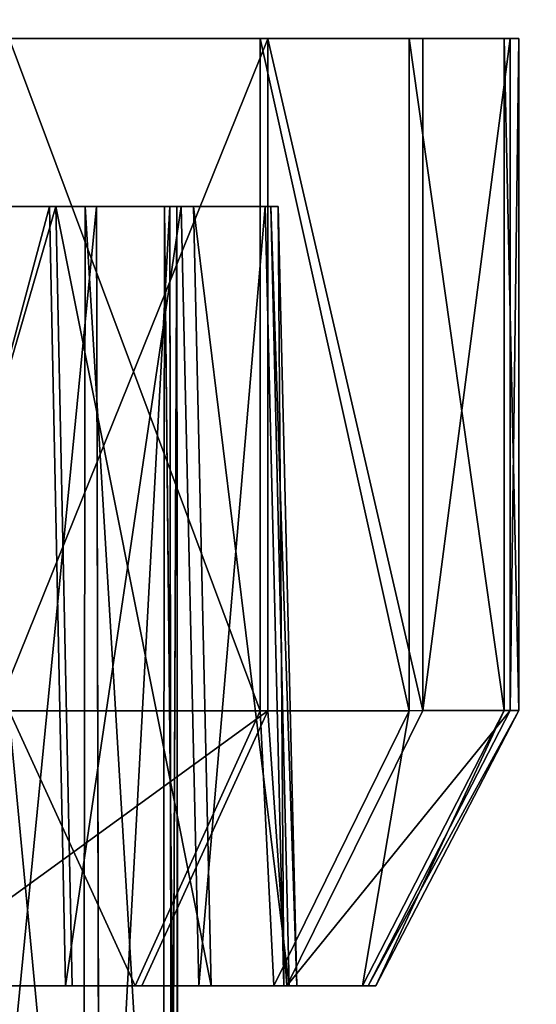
# Model space of a CAD drawing. Extents: x 0 to 35.8, y 0 to 26.7.
# Tile 146 of 227: x 26.537 to 26.834, y 1.548 to 2.114. Entities that reach past the tile are written whole.
import ezdxf

# ---------------------------------------------------------------- set-up
doc = ezdxf.new("R2010")
doc.units = 0
doc.header["$MEASUREMENT"] = 0
doc.layers.get('0').update_dxf_attribs({"color": 13, "linetype": 'CONTINUOUS'})
for name, color, linetype in [('HDS8645C_-_BODY', 252, 'CONTINUOUS'), ('HDS8645C_-_CERAMIC_TOP', 29, 'CONTINUOUS'), ('HEI8056C_-_KNOBS', 252, 'CONTINUOUS')]:
    doc.layers.add(name, color=color, linetype=linetype)

# ---------------------------------------------------------------- blocks, each defined once
blk = doc.blocks.new('HIS8055U_TRADECAD_DXF')
at = {"layer": 'HEI8056C_-_KNOBS', "color": 0}
for p, q in [((8.77755, -11.268, 12.37225), (7.71465, -11.2676, 12.95315)), ((8.77755, -11.268, 12.37225), (7.71465, -11.2676, 12.95315)), ((8.86675, -11.2679, 12.59645), (7.71465, -11.2676, 12.95315)), ((8.86675, -11.2679, 12.59645), (7.71465, -11.2676, 12.95315)), ((8.91695, -11.2679, 12.80725), (7.71465, -11.2676, 12.95315)), ((8.92185, -11.2679, 12.98055), (7.71465, -11.2676, 12.95315)), ((8.91695, -11.2679, 12.80725), (7.71465, -11.2676, 12.95315)), ((8.91345, -11.2679, 13.16865), (7.71465, -11.2676, 12.95315)), ((8.92185, -11.2679, 12.98055), (7.71465, -11.2676, 12.95315)), ((8.85885, -11.2679, 13.35875), (7.71465, -11.2676, 12.95315)), ((8.91345, -11.2679, 13.16865), (7.71465, -11.2676, 12.95315)), ((8.77325, -11.2679, 13.55365), (7.71465, -11.2676, 12.95315)), ((8.85885, -11.2679, 13.35875), (7.71465, -11.2676, 12.95315)), ((8.77325, -11.2679, 13.55365), (7.71465, -11.2676, 12.95315)), ((8.62155, -11.2679, 12.14725), (8.77755, -11.268, 12.37225)), ((8.62155, -11.2679, 12.14725), (8.77755, -11.268, 12.37225)), ((8.77325, -11.2679, 13.55365), (8.62885, -11.2679, 13.74945)), ((8.77325, -11.2679, 13.55365), (8.62885, -11.2679, 13.74945)), ((8.85885, -11.2679, 13.35875), (8.77325, -11.2679, 13.55365)), ((8.85885, -11.2679, 13.35875), (8.77325, -11.2679, 13.55365)), ((8.77325, -11.6542, 13.55365), (8.77325, -11.2679, 13.55365)), ((8.77325, -11.6542, 13.55365), (8.77325, -11.2679, 13.55365)), ((8.77755, -11.268, 12.37225), (8.86675, -11.2679, 12.59645)), ((8.77755, -11.268, 12.37225), (8.86675, -11.2679, 12.59645)), ((8.77755, -11.6542, 12.37225), (8.77755, -11.268, 12.37225)), ((8.77755, -11.6542, 12.37225), (8.77755, -11.268, 12.37225)), ((8.91345, -11.2679, 13.16865), (8.85885, -11.2679, 13.35875)), ((8.91345, -11.2679, 13.16865), (8.85885, -11.2679, 13.35875)), ((8.85885, -11.6542, 13.35875), (8.85885, -11.2679, 13.35875)), ((8.85885, -11.6542, 13.35875), (8.85885, -11.2679, 13.35875)), ((8.86675, -11.2679, 12.59645), (8.91695, -11.2679, 12.80725)), ((8.86675, -11.6541, 12.59645), (8.86675, -11.2679, 12.59645)), ((8.86675, -11.2679, 12.59645), (8.91695, -11.2679, 12.80725)), ((8.86675, -11.6541, 12.59645), (8.86675, -11.2679, 12.59645)), ((8.92185, -11.2679, 12.98055), (8.91345, -11.2679, 13.16865)), ((8.92185, -11.2679, 12.98055), (8.91345, -11.2679, 13.16865)), ((8.91345, -11.6541, 13.16865), (8.91345, -11.2679, 13.16865)), ((8.91345, -11.6541, 13.16865), (8.91345, -11.2679, 13.16865)), ((8.91695, -11.2679, 12.80725), (8.92185, -11.2679, 12.98055)), ((8.91695, -11.6541, 12.80725), (8.91695, -11.2679, 12.80725)), ((8.91695, -11.2679, 12.80725), (8.92185, -11.2679, 12.98055)), ((8.91695, -11.6541, 12.80725), (8.91695, -11.2679, 12.80725)), ((8.92185, -11.6541, 12.98055), (8.92185, -11.2679, 12.98055)), ((8.92185, -11.6541, 12.98055), (8.92185, -11.2679, 12.98055)), ((8.65575, -11.3644, 12.43875), (8.51765, -11.3643, 12.23955)), ((8.65575, -11.3644, 12.43875), (8.51765, -11.3643, 12.23955)), ((8.52415, -11.3644, 13.65825), (8.65205, -11.3643, 13.48485)), ((8.52415, -11.3644, 13.65825), (8.65205, -11.3643, 13.48485)), ((8.60095, -11.3643, 13.45585), (8.67165, -12.1075, 13.29335)), ((8.60095, -11.3643, 13.45585), (8.67165, -12.1075, 13.29335)), ((8.60095, -11.3643, 13.45585), (8.67255, -11.3643, 13.29265)), ((8.60095, -11.3643, 13.45585), (8.65205, -11.3643, 13.48485)), ((8.60095, -11.3643, 13.45585), (8.67255, -11.3643, 13.29265)), ((8.60095, -11.3643, 13.45585), (8.65205, -11.3643, 13.48485)), ((8.67915, -11.3643, 12.65455), (8.60445, -11.3644, 12.46685)), ((8.67915, -11.3643, 12.65455), (8.60445, -11.3644, 12.46685)), ((8.60445, -11.3644, 12.46685), (8.65575, -11.3644, 12.43875)), ((8.60445, -11.3644, 12.46685), (8.65575, -11.3644, 12.43875)), ((8.67915, -11.3643, 12.65455), (8.60605, -12.1075, 12.46615)), ((8.67915, -11.3643, 12.65455), (8.60605, -12.1075, 12.46615)), ((8.65205, -11.3643, 13.48485), (8.72785, -11.3643, 13.31225)), ((8.65205, -11.3643, 13.48485), (8.72785, -11.3643, 13.31225)), ((8.65205, -11.3643, 13.48485), (8.66135, -11.8122, 13.49015)), ((8.65205, -11.3643, 13.48485), (8.66135, -11.8122, 13.49015)), ((8.73485, -11.3643, 12.63735), (8.65575, -11.3644, 12.43875)), ((8.73485, -11.3643, 12.63735), (8.65575, -11.3644, 12.43875)), ((8.65575, -11.3644, 12.43875), (8.66515, -11.8123, 12.43365)), ((8.65575, -11.3644, 12.43875), (8.66515, -11.8123, 12.43365)), ((8.67165, -12.1075, 13.29335), (8.67255, -11.3643, 13.29265)), ((8.67165, -12.1075, 13.29335), (8.67255, -11.3643, 13.29265)), ((8.67255, -11.3643, 13.29265), (8.71735, -12.1075, 13.13555)), ((8.67255, -11.3643, 13.29265), (8.71735, -12.1075, 13.13555)), ((8.67255, -11.3643, 13.29265), (8.71825, -11.3643, 13.13355)), ((8.67255, -11.3643, 13.29265), (8.72785, -11.3643, 13.31225)), ((8.67255, -11.3643, 13.29265), (8.71825, -11.3643, 13.13355)), ((8.67255, -11.3643, 13.29265), (8.72785, -11.3643, 13.31225)), ((8.67915, -11.3643, 12.65455), (8.68085, -12.1075, 12.65505)), ((8.72125, -11.3643, 12.83105), (8.67915, -11.3643, 12.65455)), ((8.67915, -11.3643, 12.65455), (8.68085, -12.1075, 12.65505)), ((8.67915, -11.3643, 12.65455), (8.73485, -11.3643, 12.63735)), ((8.72125, -11.3643, 12.83105), (8.67915, -11.3643, 12.65455)), ((8.67915, -11.3643, 12.65455), (8.73485, -11.3643, 12.63735)), ((8.72125, -11.3643, 12.83105), (8.68085, -12.1075, 12.65505)), ((8.72125, -11.3643, 12.83105), (8.68085, -12.1075, 12.65505)), ((8.71825, -11.3643, 13.13355), (8.71735, -12.1075, 13.13555)), ((8.71825, -11.3643, 13.13355), (8.71735, -12.1075, 13.13555)), ((8.71825, -11.3643, 13.13355), (8.72575, -12.1075, 12.97735)), ((8.71825, -11.3643, 13.13355), (8.72575, -12.1075, 12.97735)), ((8.71825, -11.3643, 13.13355), (8.72525, -11.3643, 12.97605)), ((8.71825, -11.3643, 13.13355), (8.77615, -11.3643, 13.14395)), ((8.71825, -11.3643, 13.13355), (8.72525, -11.3643, 12.97605)), ((8.71825, -11.3643, 13.13355), (8.77615, -11.3643, 13.14395)), ((8.72215, -12.1075, 12.83195), (8.72125, -11.3643, 12.83105)), ((8.72215, -12.1075, 12.83195), (8.72125, -11.3643, 12.83105)), ((8.72525, -11.3643, 12.97605), (8.72125, -11.3643, 12.83105)), ((8.72125, -11.3643, 12.83105), (8.77925, -11.3643, 12.82395)), ((8.72525, -11.3643, 12.97605), (8.72125, -11.3643, 12.83105)), ((8.72125, -11.3643, 12.83105), (8.77925, -11.3643, 12.82395)), ((8.72525, -11.3643, 12.97605), (8.72215, -12.1075, 12.83195)), ((8.72525, -11.3643, 12.97605), (8.72215, -12.1075, 12.83195)), ((8.72525, -11.3643, 12.97605), (8.72575, -12.1075, 12.97735)), ((8.72525, -11.3643, 12.97605), (8.72575, -12.1075, 12.97735)), ((8.72525, -11.3643, 12.97605), (8.78355, -11.3643, 12.97745)), ((8.72525, -11.3643, 12.97605), (8.78355, -11.3643, 12.97745)), ((8.72785, -11.3643, 13.31225), (8.77615, -11.3643, 13.14395)), ((8.72785, -11.3643, 13.31225), (8.77615, -11.3643, 13.14395)), ((8.72785, -11.3643, 13.31225), (8.73795, -11.8122, 13.31585)), ((8.72785, -11.3643, 13.31225), (8.73795, -11.8122, 13.31585)), ((8.77925, -11.3643, 12.82395), (8.73485, -11.3643, 12.63735)), ((8.73485, -11.3643, 12.63735), (8.74495, -11.8122, 12.63415)), ((8.77925, -11.3643, 12.82395), (8.73485, -11.3643, 12.63735)), ((8.73485, -11.3643, 12.63735), (8.74495, -11.8122, 12.63415)), ((8.77615, -11.3643, 13.14395), (8.78355, -11.3643, 12.97745)), ((8.77615, -11.3643, 13.14395), (8.78355, -11.3643, 12.97745)), ((8.77615, -11.3643, 13.14395), (8.78675, -11.8122, 13.14585)), ((8.77615, -11.3643, 13.14395), (8.78675, -11.8122, 13.14585)), ((8.78355, -11.3643, 12.97745), (8.77925, -11.3643, 12.82395)), ((8.77925, -11.3643, 12.82395), (8.78985, -11.8122, 12.82265)), ((8.78355, -11.3643, 12.97745), (8.77925, -11.3643, 12.82395)), ((8.77925, -11.3643, 12.82395), (8.78985, -11.8122, 12.82265)), ((8.78355, -11.3643, 12.97745), (8.79425, -11.8122, 12.97765)), ((8.78355, -11.3643, 12.97745), (8.79425, -11.8122, 12.97765)), ((8.77755, -11.6542, 12.37225), (8.62155, -11.6541, 12.14725)), ((8.77755, -11.6542, 12.37225), (8.62155, -11.6541, 12.14725)), ((8.62885, -11.6542, 13.74945), (8.77325, -11.6542, 13.55365)), ((8.62885, -11.6542, 13.74945), (8.77325, -11.6542, 13.55365)), ((8.70125, -11.8122, 13.51275), (8.77325, -11.6542, 13.55365)), ((8.70125, -11.8122, 13.51275), (8.77325, -11.6542, 13.55365)), ((8.70525, -11.8123, 12.41175), (8.77755, -11.6542, 12.37225)), ((8.70525, -11.8123, 12.41175), (8.77755, -11.6542, 12.37225)), ((8.77325, -11.6542, 13.55365), (8.85885, -11.6542, 13.35875)), ((8.77325, -11.6542, 13.55365), (8.85885, -11.6542, 13.35875)), ((8.86675, -11.6541, 12.59645), (8.77755, -11.6542, 12.37225)), ((8.86675, -11.6541, 12.59645), (8.77755, -11.6542, 12.37225)), ((8.78105, -11.8122, 13.33115), (8.85885, -11.6542, 13.35875)), ((8.78105, -11.8122, 13.33115), (8.85885, -11.6542, 13.35875)), ((8.78845, -11.8122, 12.62075), (8.86675, -11.6541, 12.59645)), ((8.78845, -11.8122, 12.62075), (8.86675, -11.6541, 12.59645)), ((8.83195, -11.8122, 13.15395), (8.91345, -11.6541, 13.16865)), ((8.83195, -11.8122, 13.15395), (8.91345, -11.6541, 13.16865)), ((8.83525, -11.8122, 12.81725), (8.91695, -11.6541, 12.80725)), ((8.83525, -11.8122, 12.81725), (8.91695, -11.6541, 12.80725)), ((8.83975, -11.8122, 12.97865), (8.92185, -11.6541, 12.98055)), ((8.83975, -11.8122, 12.97865), (8.92185, -11.6541, 12.98055)), ((8.85885, -11.6542, 13.35875), (8.91345, -11.6541, 13.16865)), ((8.85885, -11.6542, 13.35875), (8.91345, -11.6541, 13.16865)), ((8.91695, -11.6541, 12.80725), (8.86675, -11.6541, 12.59645)), ((8.91695, -11.6541, 12.80725), (8.86675, -11.6541, 12.59645)), ((8.91345, -11.6541, 13.16865), (8.92185, -11.6541, 12.98055)), ((8.91345, -11.6541, 13.16865), (8.92185, -11.6541, 12.98055)), ((8.92185, -11.6541, 12.98055), (8.91695, -11.6541, 12.80725)), ((8.92185, -11.6541, 12.98055), (8.91695, -11.6541, 12.80725)), ((8.66515, -11.8123, 12.43365), (8.52565, -11.8122, 12.23245)), ((8.66515, -11.8123, 12.43365), (8.52565, -11.8122, 12.23245)), ((8.53225, -11.8122, 13.66525), (8.66135, -11.8122, 13.49015)), ((8.53225, -11.8122, 13.66525), (8.66135, -11.8122, 13.49015)), ((8.70525, -11.8123, 12.41175), (8.55985, -11.8122, 12.20205)), ((8.70525, -11.8123, 12.41175), (8.55985, -11.8122, 12.20205)), ((8.56665, -11.8122, 13.69535), (8.70125, -11.8122, 13.51275)), ((8.56665, -11.8122, 13.69535), (8.70125, -11.8122, 13.51275)), ((8.66135, -11.8122, 13.49015), (8.73795, -11.8122, 13.31585)), ((8.66135, -11.8122, 13.49015), (8.70125, -11.8122, 13.51275)), ((8.66135, -11.8122, 13.49015), (8.73795, -11.8122, 13.31585)), ((8.66135, -11.8122, 13.49015), (8.70125, -11.8122, 13.51275)), ((8.74495, -11.8122, 12.63415), (8.66515, -11.8123, 12.43365)), ((8.74495, -11.8122, 12.63415), (8.66515, -11.8123, 12.43365)), ((8.66515, -11.8123, 12.43365), (8.70525, -11.8123, 12.41175)), ((8.66515, -11.8123, 12.43365), (8.70525, -11.8123, 12.41175)), ((8.70125, -11.8122, 13.51275), (8.78105, -11.8122, 13.33115)), ((8.70125, -11.8122, 13.51275), (8.78105, -11.8122, 13.33115)), ((8.78845, -11.8122, 12.62075), (8.70525, -11.8123, 12.41175)), ((8.78845, -11.8122, 12.62075), (8.70525, -11.8123, 12.41175)), ((8.73795, -11.8122, 13.31585), (8.78675, -11.8122, 13.14585)), ((8.73795, -11.8122, 13.31585), (8.78105, -11.8122, 13.33115)), ((8.73795, -11.8122, 13.31585), (8.78675, -11.8122, 13.14585)), ((8.73795, -11.8122, 13.31585), (8.78105, -11.8122, 13.33115)), ((8.78985, -11.8122, 12.82265), (8.74495, -11.8122, 12.63415)), ((8.74495, -11.8122, 12.63415), (8.78845, -11.8122, 12.62075)), ((8.78985, -11.8122, 12.82265), (8.74495, -11.8122, 12.63415)), ((8.74495, -11.8122, 12.63415), (8.78845, -11.8122, 12.62075)), ((8.78105, -11.8122, 13.33115), (8.83195, -11.8122, 13.15395)), ((8.78105, -11.8122, 13.33115), (8.83195, -11.8122, 13.15395)), ((8.78675, -11.8122, 13.14585), (8.79425, -11.8122, 12.97765)), ((8.78675, -11.8122, 13.14585), (8.83195, -11.8122, 13.15395)), ((8.78675, -11.8122, 13.14585), (8.79425, -11.8122, 12.97765)), ((8.78675, -11.8122, 13.14585), (8.83195, -11.8122, 13.15395)), ((8.83525, -11.8122, 12.81725), (8.78845, -11.8122, 12.62075)), ((8.83525, -11.8122, 12.81725), (8.78845, -11.8122, 12.62075)), ((8.79425, -11.8122, 12.97765), (8.78985, -11.8122, 12.82265)), ((8.78985, -11.8122, 12.82265), (8.83525, -11.8122, 12.81725)), ((8.79425, -11.8122, 12.97765), (8.78985, -11.8122, 12.82265)), ((8.78985, -11.8122, 12.82265), (8.83525, -11.8122, 12.81725)), ((8.79425, -11.8122, 12.97765), (8.83975, -11.8122, 12.97865)), ((8.79425, -11.8122, 12.97765), (8.83975, -11.8122, 12.97865)), ((8.83195, -11.8122, 13.15395), (8.83975, -11.8122, 12.97865)), ((8.83195, -11.8122, 13.15395), (8.83975, -11.8122, 12.97865)), ((8.83975, -11.8122, 12.97865), (8.83525, -11.8122, 12.81725)), ((8.83975, -11.8122, 12.97865), (8.83525, -11.8122, 12.81725))]:
    blk.add_line(p, q, dxfattribs=at)
at = {"layer": 'HDS8645C_-_BODY', "color": 0}
mesh = blk.add_polyface(dxfattribs=at)
corners = [(17.88175, -12.8447, 15.51895), (-17.90215, -11.211, 15.51895), (-17.90215, -12.8447, 15.51895), (17.88175, -11.211, 15.51895)]
mesh.append_faces([[corners[k] for k in face] for face in [(0, 1, 2), (1, 0, 3)]], dxfattribs={"vtx0": -1, "color": 0})
at = {"layer": 'HDS8645C_-_CERAMIC_TOP', "color": 0}
mesh = blk.add_polyface(dxfattribs=at)
corners = [(17.83165, 10.6876, 17.27015), (-17.76255, -12.6526, 17.27015), (-17.76255, 10.6876, 17.27015), (17.83165, -12.6526, 17.27015)]
mesh.append_faces([[corners[k] for k in face] for face in [(0, 1, 2), (1, 0, 3)]], dxfattribs={"vtx0": -1, "color": 0})
at = {"layer": 'HEI8056C_-_KNOBS', "color": 0}
mesh = blk.add_polyface(dxfattribs=at)
corners = [(7.71465, -11.2676, 12.95315), (8.62155, -11.2679, 12.14725), (8.77755, -11.268, 12.37225)]
mesh.append_faces([[corners[k] for k in face] for face in [(0, 1, 2)]], dxfattribs={"color": 0})
mesh = blk.add_polyface(dxfattribs=at)
corners = [(7.71465, -11.2676, 12.95315), (8.77755, -11.268, 12.37225), (8.86675, -11.2679, 12.59645)]
mesh.append_faces([[corners[k] for k in face] for face in [(0, 1, 2)]], dxfattribs={"color": 0})
mesh = blk.add_polyface(dxfattribs=at)
corners = [(7.71465, -11.2676, 12.95315), (8.86675, -11.2679, 12.59645), (8.91695, -11.2679, 12.80725)]
mesh.append_faces([[corners[k] for k in face] for face in [(0, 1, 2)]], dxfattribs={"color": 0})
mesh = blk.add_polyface(dxfattribs=at)
corners = [(8.92185, -11.2679, 12.98055), (7.71465, -11.2676, 12.95315), (8.91695, -11.2679, 12.80725)]
mesh.append_faces([[corners[k] for k in face] for face in [(0, 1, 2)]], dxfattribs={"color": 0})
mesh = blk.add_polyface(dxfattribs=at)
corners = [(8.91345, -11.2679, 13.16865), (7.71465, -11.2676, 12.95315), (8.92185, -11.2679, 12.98055)]
mesh.append_faces([[corners[k] for k in face] for face in [(0, 1, 2)]], dxfattribs={"color": 0})
mesh = blk.add_polyface(dxfattribs=at)
corners = [(8.85885, -11.2679, 13.35875), (7.71465, -11.2676, 12.95315), (8.91345, -11.2679, 13.16865)]
mesh.append_faces([[corners[k] for k in face] for face in [(0, 1, 2)]], dxfattribs={"color": 0})
mesh = blk.add_polyface(dxfattribs=at)
corners = [(8.77325, -11.2679, 13.55365), (7.71465, -11.2676, 12.95315), (8.85885, -11.2679, 13.35875)]
mesh.append_faces([[corners[k] for k in face] for face in [(0, 1, 2)]], dxfattribs={"color": 0})
mesh = blk.add_polyface(dxfattribs=at)
corners = [(8.62885, -11.2679, 13.74945), (7.71465, -11.2676, 12.95315), (8.77325, -11.2679, 13.55365)]
mesh.append_faces([[corners[k] for k in face] for face in [(0, 1, 2)]], dxfattribs={"color": 0})
mesh = blk.add_polyface(dxfattribs=at)
corners = [(8.77755, -11.268, 12.37225), (8.62155, -11.6541, 12.14725), (8.77755, -11.6542, 12.37225), (8.62155, -11.2679, 12.14725)]
mesh.append_faces([[corners[k] for k in face] for face in [(0, 1, 2), (1, 0, 3)]], dxfattribs={"vtx0": -1, "color": 0})
mesh = blk.add_polyface(dxfattribs=at)
corners = [(8.62885, -11.2679, 13.74945), (8.77325, -11.6542, 13.55365), (8.62885, -11.6542, 13.74945), (8.77325, -11.2679, 13.55365)]
mesh.append_faces([[corners[k] for k in face] for face in [(0, 1, 2), (1, 0, 3)]], dxfattribs={"vtx0": -1, "color": 0})
mesh = blk.add_polyface(dxfattribs=at)
corners = [(8.77325, -11.2679, 13.55365), (8.85885, -11.6542, 13.35875), (8.77325, -11.6542, 13.55365), (8.85885, -11.2679, 13.35875)]
mesh.append_faces([[corners[k] for k in face] for face in [(0, 1, 2), (1, 0, 3)]], dxfattribs={"vtx0": -1, "color": 0})
mesh = blk.add_polyface(dxfattribs=at)
corners = [(8.86675, -11.6541, 12.59645), (8.77755, -11.268, 12.37225), (8.77755, -11.6542, 12.37225), (8.86675, -11.2679, 12.59645)]
mesh.append_faces([[corners[k] for k in face] for face in [(0, 1, 2), (1, 0, 3)]], dxfattribs={"vtx0": -1, "color": 0})
mesh = blk.add_polyface(dxfattribs=at)
corners = [(8.85885, -11.2679, 13.35875), (8.91345, -11.6541, 13.16865), (8.85885, -11.6542, 13.35875), (8.91345, -11.2679, 13.16865)]
mesh.append_faces([[corners[k] for k in face] for face in [(0, 1, 2), (1, 0, 3)]], dxfattribs={"vtx0": -1, "color": 0})
mesh = blk.add_polyface(dxfattribs=at)
corners = [(8.91695, -11.2679, 12.80725), (8.86675, -11.6541, 12.59645), (8.91695, -11.6541, 12.80725), (8.86675, -11.2679, 12.59645)]
mesh.append_faces([[corners[k] for k in face] for face in [(0, 1, 2), (1, 0, 3)]], dxfattribs={"vtx0": -1, "color": 0})
mesh = blk.add_polyface(dxfattribs=at)
corners = [(8.91345, -11.2679, 13.16865), (8.92185, -11.6541, 12.98055), (8.91345, -11.6541, 13.16865), (8.92185, -11.2679, 12.98055)]
mesh.append_faces([[corners[k] for k in face] for face in [(0, 1, 2), (1, 0, 3)]], dxfattribs={"vtx0": -1, "color": 0})
mesh = blk.add_polyface(dxfattribs=at)
corners = [(8.92185, -11.2679, 12.98055), (8.91695, -11.6541, 12.80725), (8.92185, -11.6541, 12.98055), (8.91695, -11.2679, 12.80725)]
mesh.append_faces([[corners[k] for k in face] for face in [(0, 1, 2), (1, 0, 3)]], dxfattribs={"vtx0": -1, "color": 0})
mesh = blk.add_polyface(dxfattribs=at)
corners = [(8.47385, -11.3643, 12.27845), (8.65575, -11.3644, 12.43875), (8.51765, -11.3643, 12.23955), (8.60445, -11.3644, 12.46685)]
mesh.append_faces([[corners[k] for k in face] for face in [(0, 1, 2), (1, 0, 3)]], dxfattribs={"vtx0": -1, "color": 0})
mesh = blk.add_polyface(dxfattribs=at)
corners = [(8.47995, -11.3644, 13.61975), (8.65205, -11.3643, 13.48485), (8.60095, -11.3643, 13.45585), (8.52415, -11.3644, 13.65825)]
mesh.append_faces([[corners[k] for k in face] for face in [(0, 1, 2), (1, 0, 3)]], dxfattribs={"vtx0": -1, "color": 0})
mesh = blk.add_polyface(dxfattribs=at)
corners = [(8.52565, -11.8122, 12.23245), (8.65575, -11.3644, 12.43875), (8.66515, -11.8123, 12.43365), (8.51765, -11.3643, 12.23955)]
mesh.append_faces([[corners[k] for k in face] for face in [(0, 1, 2), (1, 0, 3)]], dxfattribs={"vtx0": -1, "color": 0})
mesh = blk.add_polyface(dxfattribs=at)
corners = [(8.65205, -11.3643, 13.48485), (8.53225, -11.8122, 13.66525), (8.66135, -11.8122, 13.49015), (8.52415, -11.3644, 13.65825)]
mesh.append_faces([[corners[k] for k in face] for face in [(0, 1, 2), (1, 0, 3)]], dxfattribs={"vtx0": -1, "color": 0})
mesh = blk.add_polyface(dxfattribs=at)
corners = [(8.60095, -11.3643, 13.45585), (8.67165, -12.1075, 13.29335), (8.60005, -12.1075, 13.45525)]
mesh.append_faces([[corners[k] for k in face] for face in [(0, 1, 2)]], dxfattribs={"color": 0})
mesh = blk.add_polyface(dxfattribs=at)
corners = [(8.67255, -11.3643, 13.29265), (8.67165, -12.1075, 13.29335), (8.60095, -11.3643, 13.45585)]
mesh.append_faces([[corners[k] for k in face] for face in [(0, 1, 2)]], dxfattribs={"color": 0})
mesh = blk.add_polyface(dxfattribs=at)
corners = [(8.60095, -11.3643, 13.45585), (8.72785, -11.3643, 13.31225), (8.67255, -11.3643, 13.29265), (8.65205, -11.3643, 13.48485)]
mesh.append_faces([[corners[k] for k in face] for face in [(0, 1, 2), (1, 0, 3)]], dxfattribs={"vtx0": -1, "color": 0})
mesh = blk.add_polyface(dxfattribs=at)
corners = [(8.67915, -11.3643, 12.65455), (8.60445, -11.3644, 12.46685), (8.60605, -12.1075, 12.46615)]
mesh.append_faces([[corners[k] for k in face] for face in [(0, 1, 2)]], dxfattribs={"color": 0})
mesh = blk.add_polyface(dxfattribs=at)
corners = [(8.60445, -11.3644, 12.46685), (8.73485, -11.3643, 12.63735), (8.65575, -11.3644, 12.43875), (8.67915, -11.3643, 12.65455)]
mesh.append_faces([[corners[k] for k in face] for face in [(0, 1, 2), (1, 0, 3)]], dxfattribs={"vtx0": -1, "color": 0})
mesh = blk.add_polyface(dxfattribs=at)
corners = [(8.67915, -11.3643, 12.65455), (8.60605, -12.1075, 12.46615), (8.68085, -12.1075, 12.65505)]
mesh.append_faces([[corners[k] for k in face] for face in [(0, 1, 2)]], dxfattribs={"color": 0})
mesh = blk.add_polyface(dxfattribs=at)
corners = [(8.72785, -11.3643, 13.31225), (8.66135, -11.8122, 13.49015), (8.73795, -11.8122, 13.31585), (8.65205, -11.3643, 13.48485)]
mesh.append_faces([[corners[k] for k in face] for face in [(0, 1, 2), (1, 0, 3)]], dxfattribs={"vtx0": -1, "color": 0})
mesh = blk.add_polyface(dxfattribs=at)
corners = [(8.65575, -11.3644, 12.43875), (8.74495, -11.8122, 12.63415), (8.66515, -11.8123, 12.43365), (8.73485, -11.3643, 12.63735)]
mesh.append_faces([[corners[k] for k in face] for face in [(0, 1, 2), (1, 0, 3)]], dxfattribs={"vtx0": -1, "color": 0})
mesh = blk.add_polyface(dxfattribs=at)
corners = [(8.67255, -11.3643, 13.29265), (8.71735, -12.1075, 13.13555), (8.67165, -12.1075, 13.29335)]
mesh.append_faces([[corners[k] for k in face] for face in [(0, 1, 2)]], dxfattribs={"color": 0})
mesh = blk.add_polyface(dxfattribs=at)
corners = [(8.71825, -11.3643, 13.13355), (8.71735, -12.1075, 13.13555), (8.67255, -11.3643, 13.29265)]
mesh.append_faces([[corners[k] for k in face] for face in [(0, 1, 2)]], dxfattribs={"color": 0})
mesh = blk.add_polyface(dxfattribs=at)
corners = [(8.67255, -11.3643, 13.29265), (8.77615, -11.3643, 13.14395), (8.71825, -11.3643, 13.13355), (8.72785, -11.3643, 13.31225)]
mesh.append_faces([[corners[k] for k in face] for face in [(0, 1, 2), (1, 0, 3)]], dxfattribs={"vtx0": -1, "color": 0})
mesh = blk.add_polyface(dxfattribs=at)
corners = [(8.67915, -11.3643, 12.65455), (8.68085, -12.1075, 12.65505), (8.72125, -11.3643, 12.83105)]
mesh.append_faces([[corners[k] for k in face] for face in [(0, 1, 2)]], dxfattribs={"color": 0})
mesh = blk.add_polyface(dxfattribs=at)
corners = [(8.67915, -11.3643, 12.65455), (8.77925, -11.3643, 12.82395), (8.73485, -11.3643, 12.63735), (8.72125, -11.3643, 12.83105)]
mesh.append_faces([[corners[k] for k in face] for face in [(0, 1, 2), (1, 0, 3)]], dxfattribs={"vtx0": -1, "color": 0})
mesh = blk.add_polyface(dxfattribs=at)
corners = [(8.72125, -11.3643, 12.83105), (8.68085, -12.1075, 12.65505), (8.72215, -12.1075, 12.83195)]
mesh.append_faces([[corners[k] for k in face] for face in [(0, 1, 2)]], dxfattribs={"color": 0})
mesh = blk.add_polyface(dxfattribs=at)
corners = [(8.71825, -11.3643, 13.13355), (8.72575, -12.1075, 12.97735), (8.71735, -12.1075, 13.13555)]
mesh.append_faces([[corners[k] for k in face] for face in [(0, 1, 2)]], dxfattribs={"color": 0})
mesh = blk.add_polyface(dxfattribs=at)
corners = [(8.72525, -11.3643, 12.97605), (8.72575, -12.1075, 12.97735), (8.71825, -11.3643, 13.13355)]
mesh.append_faces([[corners[k] for k in face] for face in [(0, 1, 2)]], dxfattribs={"color": 0})
mesh = blk.add_polyface(dxfattribs=at)
corners = [(8.71825, -11.3643, 13.13355), (8.78355, -11.3643, 12.97745), (8.72525, -11.3643, 12.97605), (8.77615, -11.3643, 13.14395)]
mesh.append_faces([[corners[k] for k in face] for face in [(0, 1, 2), (1, 0, 3)]], dxfattribs={"vtx0": -1, "color": 0})
mesh = blk.add_polyface(dxfattribs=at)
corners = [(8.72125, -11.3643, 12.83105), (8.72215, -12.1075, 12.83195), (8.72525, -11.3643, 12.97605)]
mesh.append_faces([[corners[k] for k in face] for face in [(0, 1, 2)]], dxfattribs={"color": 0})
mesh = blk.add_polyface(dxfattribs=at)
corners = [(8.72125, -11.3643, 12.83105), (8.78355, -11.3643, 12.97745), (8.77925, -11.3643, 12.82395), (8.72525, -11.3643, 12.97605)]
mesh.append_faces([[corners[k] for k in face] for face in [(0, 1, 2), (1, 0, 3)]], dxfattribs={"vtx0": -1, "color": 0})
mesh = blk.add_polyface(dxfattribs=at)
corners = [(8.72525, -11.3643, 12.97605), (8.72215, -12.1075, 12.83195), (8.72575, -12.1075, 12.97735)]
mesh.append_faces([[corners[k] for k in face] for face in [(0, 1, 2)]], dxfattribs={"color": 0})
mesh = blk.add_polyface(dxfattribs=at)
corners = [(8.77615, -11.3643, 13.14395), (8.73795, -11.8122, 13.31585), (8.78675, -11.8122, 13.14585), (8.72785, -11.3643, 13.31225)]
mesh.append_faces([[corners[k] for k in face] for face in [(0, 1, 2), (1, 0, 3)]], dxfattribs={"vtx0": -1, "color": 0})
mesh = blk.add_polyface(dxfattribs=at)
corners = [(8.73485, -11.3643, 12.63735), (8.78985, -11.8122, 12.82265), (8.74495, -11.8122, 12.63415), (8.77925, -11.3643, 12.82395)]
mesh.append_faces([[corners[k] for k in face] for face in [(0, 1, 2), (1, 0, 3)]], dxfattribs={"vtx0": -1, "color": 0})
mesh = blk.add_polyface(dxfattribs=at)
corners = [(8.78355, -11.3643, 12.97745), (8.78675, -11.8122, 13.14585), (8.79425, -11.8122, 12.97765), (8.77615, -11.3643, 13.14395)]
mesh.append_faces([[corners[k] for k in face] for face in [(0, 1, 2), (1, 0, 3)]], dxfattribs={"vtx0": -1, "color": 0})
mesh = blk.add_polyface(dxfattribs=at)
corners = [(8.77925, -11.3643, 12.82395), (8.79425, -11.8122, 12.97765), (8.78985, -11.8122, 12.82265), (8.78355, -11.3643, 12.97745)]
mesh.append_faces([[corners[k] for k in face] for face in [(0, 1, 2), (1, 0, 3)]], dxfattribs={"vtx0": -1, "color": 0})
mesh = blk.add_polyface(dxfattribs=at)
corners = [(8.77755, -11.6542, 12.37225), (8.55985, -11.8122, 12.20205), (8.70525, -11.8123, 12.41175), (8.62155, -11.6541, 12.14725)]
mesh.append_faces([[corners[k] for k in face] for face in [(0, 1, 2), (1, 0, 3)]], dxfattribs={"vtx0": -1, "color": 0})
mesh = blk.add_polyface(dxfattribs=at)
corners = [(8.62885, -11.6542, 13.74945), (8.70125, -11.8122, 13.51275), (8.56665, -11.8122, 13.69535), (8.77325, -11.6542, 13.55365)]
mesh.append_faces([[corners[k] for k in face] for face in [(0, 1, 2), (1, 0, 3)]], dxfattribs={"vtx0": -1, "color": 0})
mesh = blk.add_polyface(dxfattribs=at)
corners = [(8.77325, -11.6542, 13.55365), (8.78105, -11.8122, 13.33115), (8.70125, -11.8122, 13.51275), (8.85885, -11.6542, 13.35875)]
mesh.append_faces([[corners[k] for k in face] for face in [(0, 1, 2), (1, 0, 3)]], dxfattribs={"vtx0": -1, "color": 0})
mesh = blk.add_polyface(dxfattribs=at)
corners = [(8.78845, -11.8122, 12.62075), (8.77755, -11.6542, 12.37225), (8.70525, -11.8123, 12.41175), (8.86675, -11.6541, 12.59645)]
mesh.append_faces([[corners[k] for k in face] for face in [(0, 1, 2), (1, 0, 3)]], dxfattribs={"vtx0": -1, "color": 0})
mesh = blk.add_polyface(dxfattribs=at)
corners = [(8.85885, -11.6542, 13.35875), (8.83195, -11.8122, 13.15395), (8.78105, -11.8122, 13.33115), (8.91345, -11.6541, 13.16865)]
mesh.append_faces([[corners[k] for k in face] for face in [(0, 1, 2), (1, 0, 3)]], dxfattribs={"vtx0": -1, "color": 0})
mesh = blk.add_polyface(dxfattribs=at)
corners = [(8.91695, -11.6541, 12.80725), (8.78845, -11.8122, 12.62075), (8.83525, -11.8122, 12.81725), (8.86675, -11.6541, 12.59645)]
mesh.append_faces([[corners[k] for k in face] for face in [(0, 1, 2), (1, 0, 3)]], dxfattribs={"vtx0": -1, "color": 0})
mesh = blk.add_polyface(dxfattribs=at)
corners = [(8.91345, -11.6541, 13.16865), (8.83975, -11.8122, 12.97865), (8.83195, -11.8122, 13.15395), (8.92185, -11.6541, 12.98055)]
mesh.append_faces([[corners[k] for k in face] for face in [(0, 1, 2), (1, 0, 3)]], dxfattribs={"vtx0": -1, "color": 0})
mesh = blk.add_polyface(dxfattribs=at)
corners = [(8.92185, -11.6541, 12.98055), (8.83525, -11.8122, 12.81725), (8.83975, -11.8122, 12.97865), (8.91695, -11.6541, 12.80725)]
mesh.append_faces([[corners[k] for k in face] for face in [(0, 1, 2), (1, 0, 3)]], dxfattribs={"vtx0": -1, "color": 0})
mesh = blk.add_polyface(dxfattribs=at)
corners = [(8.52565, -11.8122, 12.23245), (8.70525, -11.8123, 12.41175), (8.55985, -11.8122, 12.20205), (8.66515, -11.8123, 12.43365)]
mesh.append_faces([[corners[k] for k in face] for face in [(0, 1, 2), (1, 0, 3)]], dxfattribs={"vtx0": -1, "color": 0})
mesh = blk.add_polyface(dxfattribs=at)
corners = [(8.53225, -11.8122, 13.66525), (8.70125, -11.8122, 13.51275), (8.66135, -11.8122, 13.49015), (8.56665, -11.8122, 13.69535)]
mesh.append_faces([[corners[k] for k in face] for face in [(0, 1, 2), (1, 0, 3)]], dxfattribs={"vtx0": -1, "color": 0})
mesh = blk.add_polyface(dxfattribs=at)
corners = [(8.66135, -11.8122, 13.49015), (8.78105, -11.8122, 13.33115), (8.73795, -11.8122, 13.31585), (8.70125, -11.8122, 13.51275)]
mesh.append_faces([[corners[k] for k in face] for face in [(0, 1, 2), (1, 0, 3)]], dxfattribs={"vtx0": -1, "color": 0})
mesh = blk.add_polyface(dxfattribs=at)
corners = [(8.66515, -11.8123, 12.43365), (8.78845, -11.8122, 12.62075), (8.70525, -11.8123, 12.41175), (8.74495, -11.8122, 12.63415)]
mesh.append_faces([[corners[k] for k in face] for face in [(0, 1, 2), (1, 0, 3)]], dxfattribs={"vtx0": -1, "color": 0})
mesh = blk.add_polyface(dxfattribs=at)
corners = [(8.73795, -11.8122, 13.31585), (8.83195, -11.8122, 13.15395), (8.78675, -11.8122, 13.14585), (8.78105, -11.8122, 13.33115)]
mesh.append_faces([[corners[k] for k in face] for face in [(0, 1, 2), (1, 0, 3)]], dxfattribs={"vtx0": -1, "color": 0})
mesh = blk.add_polyface(dxfattribs=at)
corners = [(8.74495, -11.8122, 12.63415), (8.83525, -11.8122, 12.81725), (8.78845, -11.8122, 12.62075), (8.78985, -11.8122, 12.82265)]
mesh.append_faces([[corners[k] for k in face] for face in [(0, 1, 2), (1, 0, 3)]], dxfattribs={"vtx0": -1, "color": 0})
mesh = blk.add_polyface(dxfattribs=at)
corners = [(8.78675, -11.8122, 13.14585), (8.83975, -11.8122, 12.97865), (8.79425, -11.8122, 12.97765), (8.83195, -11.8122, 13.15395)]
mesh.append_faces([[corners[k] for k in face] for face in [(0, 1, 2), (1, 0, 3)]], dxfattribs={"vtx0": -1, "color": 0})
mesh = blk.add_polyface(dxfattribs=at)
corners = [(8.78985, -11.8122, 12.82265), (8.83975, -11.8122, 12.97865), (8.83525, -11.8122, 12.81725), (8.79425, -11.8122, 12.97765)]
mesh.append_faces([[corners[k] for k in face] for face in [(0, 1, 2), (1, 0, 3)]], dxfattribs={"vtx0": -1, "color": 0})
blk = doc.blocks.new('HIS8655C_TRADECAD_DXF')
at = {"color": 0}
blk.add_blockref('HIS8055U_TRADECAD_DXF', (0, 0), dxfattribs=at)
blk = doc.blocks.new('HIS8655C_TRADECAD_DXF0')
at = {"color": 0}
blk.add_blockref('HIS8655C_TRADECAD_DXF', (0, 0), dxfattribs=at)
blk = doc.blocks.new('HIS8655C_TRADECAD_DXF1')
at = {"color": 0}
blk.add_blockref('HIS8655C_TRADECAD_DXF0', (17.90215, 13.3707, 17.53955), dxfattribs=at)

msp = doc.modelspace()

# ---------------------------------------------------------------- block references
at = {"color": 0}
msp.add_blockref('HIS8655C_TRADECAD_DXF1', (0, 0), dxfattribs=at)

doc.saveas('drawing.dxf')
